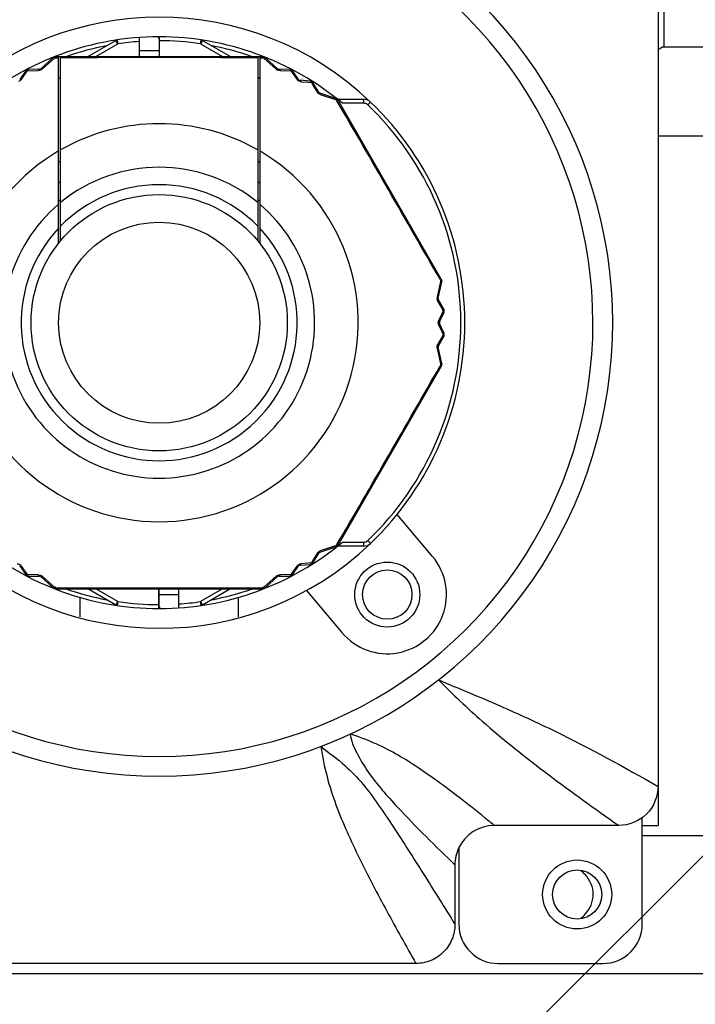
# Model space of a CAD drawing. Header units: millimetres. Extents: x 36 to 7524, y 76 to 5310.
# Tile 6 of 29: x 2175 to 2210, y 1648 to 1698. Entities that reach past the tile are written whole.
import ezdxf

# ---------------------------------------------------------------- set-up
doc = ezdxf.new("R2010")
doc.units = ezdxf.units.MM
for name, color, linetype in [('CABLE_PBL153', 7, 'Continuous'), ('COVER_J_ABL150', 7, 'Continuous'), ('COVER_J_PBL151', 7, 'Continuous'), ('FLANGE_B_PBL149', 7, 'Continuous'), ('new_view_15_VBL148', 7, 'Continuous'), ('PLATE_J_PBL152', 7, 'Continuous')]:
    doc.layers.add(name, color=color, linetype=linetype)

# ---------------------------------------------------------------- blocks, each defined once
blk = doc.blocks.new('FLANGE_B_PBL149', base_point=(688.76, 744.995))
at = {"layer": 'FLANGE_B_PBL149', "color": 2}
blk.add_line((714.376, 749.995), (714.376, 786.495), dxfattribs=at)
at = {"layer": 'FLANGE_B_PBL149', "color": 7}
for p, q in [((714.376, 749.995), (746.76, 749.995)), ((714.06, 745.474), (718.26, 745.474)), ((713.26, 709.995), (762.26, 709.995)), ((614.26, 702.995), (763.26, 702.995))]:
    blk.add_line(p, q, dxfattribs=at)
blk.add_circle((709.96, 706.995), 1.25, dxfattribs=at)
for points in [[(714.053, 749.826), (714.134, 749.917), (714.255, 749.995), (714.376, 749.995)], [(710.379, 707.987), (710.306, 708.07), (710.225, 708.146), (710.139, 708.215)], [(710.139, 705.774), (710.222, 705.841), (710.301, 705.914), (710.372, 705.994)]]:
    blk.add_open_spline(points, degree=3, dxfattribs=at)
blk.add_open_spline([(710.372, 705.994), (710.61, 706.261), (710.937, 706.988), (710.616, 707.719), (710.379, 707.987)], degree=3, knots=[0, 0, 0, 0, 0.499921, 1, 1, 1, 1], dxfattribs=at)
blk = doc.blocks.new('COVER_J_PBL151', base_point=(688.76, 744.495))
at = {"layer": 'COVER_J_PBL151', "color": 7}
for p, q in [((714.06, 771.498), (714.06, 712.473)), ((702.628, 724.134), (700.833, 726.274)), ((696.236, 722.417), (698.032, 720.278)), ((712.068, 710.495), (705.754, 710.495)), ((703.76, 708.502), (703.76, 705.489)), ((701.782, 703.495), (675.738, 703.495))]:
    blk.add_line(p, q, dxfattribs=at)
at = {"layer": 'COVER_J_PBL151', "color": 2}
blk.add_line((703.937, 711.943), (703.927, 711.951), dxfattribs=at)
blk.add_line((703.937, 711.943), (703.927, 711.951), dxfattribs=at)
at = {"layer": 'COVER_J_PBL151', "color": 7}
blk.add_circle((700.33, 722.206), 1.65, dxfattribs=at)
for centre, radius, start, end in [((688.76, 735.995), 23, 133.0296, 46.9704), ((688.76, 735.995), 15.5, 46.2398, 133.7201), ((688.76, 735.995), 15.5, 226.2343, 313.7201), ((700.33, 722.206), 3, 220, 40), ((705.752, 708.502), 1.992, 89.9481, 154.9906)]:
    blk.add_arc(centre, radius, start, end, dxfattribs=at)
at = {"layer": 'COVER_J_PBL151', "color": 2}
blk.add_arc((688.76, 735.995), 22, 133.0296, 46.9703, dxfattribs=at)
at = {"layer": 'COVER_J_PBL151', "color": 7}
for points, knots in [([(702.933, 717.881), (703.971, 717.44), (705.963, 716.62), (709.716, 714.9), (712.35, 713.457), (714.06, 712.473)], [0, 0, 0, 0, 0.273102, 0.521966, 1, 1, 1, 1]), ([(714.06, 712.473), (714.06, 711.967), (713.634, 710.909), (712.575, 710.495), (712.068, 710.495)], [0, 0, 0, 0, 0.499833, 1, 1, 1, 1]), ([(703.76, 705.489), (703.76, 705.358), (703.735, 705.101), (703.623, 704.722), (703.442, 704.378), (703.194, 704.071), (702.895, 703.822), (702.433, 703.573), (702.044, 703.495), (701.782, 703.495)], [0, 0, 0, 0, 0.125, 0.249999, 0.374998, 0.499996, 0.624995, 0.749994, 1, 1, 1, 1])]:
    blk.add_open_spline(points, degree=3, knots=knots, dxfattribs=at)
at = {"layer": 'COVER_J_PBL151', "color": 2}
for points, knots in [([(702.933, 717.881), (703.642, 717.158), (705.43, 715.462), (708.511, 713.029), (710.874, 711.334), (712.068, 710.495)], [0, 0, 0, 0, 0.258135, 0.627964, 1, 1, 1, 1]), ([(703.927, 711.951), (703.529, 712.257), (702.499, 713.026), (700.738, 714.219), (699.242, 714.887), (698.439, 715.131)], [0, 0, 0, 0, 0.236314, 0.605085, 1, 1, 1, 1]), ([(698.439, 715.131), (698.495, 714.799), (698.776, 714.116), (699.558, 712.858), (700.788, 711.462), (702.281, 709.934), (703.272, 708.97), (703.76, 708.502)], [0, 0, 0, 0, 0.11756, 0.253154, 0.517237, 0.7642, 1, 1, 1, 1]), ([(696.955, 714.504), (697.371, 714.189), (698.142, 713.62), (699.113, 712.612), (699.892, 711.537), (700.652, 710.405), (701.415, 709.22), (702.455, 707.578), (703.235, 706.329), (703.76, 705.489)], [0, 0, 0, 0, 0.137569, 0.25206, 0.367306, 0.487383, 0.611626, 0.738987, 1, 1, 1, 1]), ([(696.955, 714.504), (697.039, 713.99), (697.237, 712.987), (697.708, 711.543), (698.28, 710.165), (699.131, 708.362), (700.3, 706.137), (701.282, 704.377), (701.782, 703.495)], [0, 0, 0, 0, 0.129388, 0.253378, 0.376264, 0.499526, 0.748306, 1, 1, 1, 1]), ([(705.754, 710.495), (705.606, 710.616), (705.006, 711.105), (704.399, 711.587), (703.937, 711.943)], [0, 0, 0, 0, 0.246758, 1, 1, 1, 1])]:
    blk.add_open_spline(points, degree=3, knots=knots, dxfattribs=at)
at = {"layer": 'COVER_J_PBL151', "color": 7}
blk.add_open_spline([(703.946, 709.345), (703.825, 709.084), (703.76, 708.79), (703.76, 708.502)], degree=3, dxfattribs=at)
blk = doc.blocks.new('PLATE_J_PBL152', base_point=(688.76, 744.495))
at = {"layer": 'PLATE_J_PBL152', "color": 7}
for p, q in [((684.76, 721.075), (684.76, 722.075)), ((692.76, 722.075), (692.76, 721.075)), ((714.06, 712.473), (714.06, 710.495)), ((713.26, 710.495), (714.06, 710.495)), ((713.26, 705.495), (713.26, 710.495)), ((703.96, 709.338), (703.96, 705.495)), ((705.96, 703.495), (711.26, 703.495))]:
    blk.add_line(p, q, dxfattribs=at)
at = {"layer": 'PLATE_J_PBL152', "color": 2}
blk.add_line((713.26, 710.495), (713.26, 710.907), dxfattribs=at)
at = {"layer": 'PLATE_J_PBL152', "color": 7}
for centre, radius in [((700.33, 722.206), 1.25), ((709.96, 706.995), 1.75)]:
    blk.add_circle(centre, radius, dxfattribs=at)
for centre, start, end in [((705.96, 705.495), 180, 270), ((711.26, 705.495), 270, 360)]:
    blk.add_arc(centre, 2, start, end, dxfattribs=at)
blk = doc.blocks.new('CABLE_PBL153', base_point=(688.76, 735.495))
at = {"layer": 'CABLE_PBL153', "color": 7}
for p, q in [((685.142, 749.495), (686.559, 750.313)), ((687.76, 749.495), (687.76, 750.46)), ((688.74, 750.411), (688.74, 750.495)), ((688.74, 750.411), (688.76, 750.411)), ((688.78, 750.468), (688.76, 750.468)), ((688.76, 750.468), (688.76, 749.495)), ((688.78, 749.495), (688.78, 750.495)), ((690.96, 750.313), (692.377, 749.495)), ((683.391, 749.444), (682.752, 748.873)), ((683.468, 749.495), (694.051, 749.495)), ((683.66, 740.025), (683.66, 749.495)), ((683.76, 740.148), (683.76, 749.495)), ((693.76, 749.495), (693.76, 740.148)), ((693.86, 749.495), (693.86, 740.025)), ((694.767, 748.873), (694.128, 749.444)), ((681.977, 748.755), (681.687, 748.332)), ((682.687, 748.848), (682.14, 748.842)), ((695.38, 748.842), (694.833, 748.848)), ((695.833, 748.332), (695.543, 748.755)), ((683.66, 748.386), (683.76, 748.456)), ((693.76, 748.458), (693.86, 748.387)), ((696.419, 748.249), (695.908, 748.289)), ((696.854, 747.681), (696.576, 748.152)), ((697.723, 747.368), (696.909, 747.637)), ((697.805, 747.327), (699.135, 747.327)), ((703.069, 738.211), (697.834, 747.278)), ((702.917, 737.232), (703.091, 738.07)), ((703.196, 736.685), (702.928, 737.162)), ((702.98, 736.038), (703.202, 736.501)), ((703.202, 735.489), (702.98, 735.952)), ((702.928, 734.828), (703.196, 735.304)), ((703.091, 733.919), (702.917, 734.758)), ((697.834, 724.711), (703.069, 733.778)), ((699.135, 724.662), (697.805, 724.662)), ((696.576, 723.838), (696.854, 724.309)), ((696.909, 724.353), (697.723, 724.621)), ((681.687, 723.658), (681.977, 723.234)), ((695.543, 723.234), (695.833, 723.658)), ((695.908, 723.701), (696.419, 723.74)), ((682.14, 723.147), (682.687, 723.142)), ((694.833, 723.142), (695.38, 723.147)), ((682.752, 723.116), (683.391, 722.546)), ((694.128, 722.546), (694.767, 723.116)), ((683.525, 722.495), (693.995, 722.495)), ((683.66, 722.495), (683.66, 722.421)), ((686.559, 721.677), (685.142, 722.495)), ((688.74, 721.495), (688.74, 722.495)), ((688.76, 721.522), (688.76, 722.495)), ((689.76, 721.529), (689.76, 722.495)), ((692.377, 722.495), (690.96, 721.677)), ((693.86, 722.495), (693.86, 722.421)), ((688.74, 721.522), (688.76, 721.522)), ((688.78, 721.578), (688.76, 721.578)), ((688.78, 721.578), (688.78, 721.495))]:
    blk.add_line(p, q, dxfattribs=at)
at = {"layer": 'CABLE_PBL153', "color": 2}
for p, q in [((685.542, 749.495), (686.659, 750.14)), ((686.659, 750.14), (686.559, 750.313)), ((686.63, 750.338), (686.659, 750.14)), ((690.86, 750.14), (690.889, 750.338)), ((690.96, 750.313), (690.86, 750.14)), ((690.86, 750.14), (691.977, 749.495)), ((687.76, 749.795), (688.76, 749.795)), ((682.824, 748.858), (683.433, 749.398)), ((683.433, 749.398), (683.471, 749.432)), ((683.471, 749.432), (683.66, 749.432)), ((693.86, 749.433), (694.049, 749.432)), ((694.049, 749.432), (694.087, 749.398)), ((694.087, 749.398), (694.696, 748.858)), ((681.779, 748.347), (681.976, 748.631)), ((681.976, 748.631), (682.074, 748.773)), ((682.074, 748.773), (682.625, 748.781)), ((694.894, 748.781), (695.446, 748.773)), ((695.446, 748.773), (695.544, 748.631)), ((695.544, 748.631), (695.74, 748.347)), ((695.967, 748.216), (696.311, 748.188)), ((696.311, 748.188), (696.483, 748.174)), ((696.483, 748.174), (696.577, 748.017)), ((696.577, 748.017), (696.765, 747.7)), ((696.932, 747.567), (697.703, 747.31)), ((697.703, 747.31), (697.752, 747.294)), ((697.752, 747.294), (697.779, 747.248)), ((697.782, 747.328), (697.786, 747.333)), ((699.135, 747.127), (698.05, 747.127)), ((699.135, 747.127), (699.135, 747.327)), ((699.481, 747.188), (699.343, 747.044)), ((703.014, 738.179), (703.041, 738.133)), ((703.041, 738.133), (703.031, 738.083)), ((703.031, 738.083), (702.867, 737.286)), ((702.9, 737.075), (703.08, 736.753)), ((703.08, 736.753), (703.169, 736.593)), ((703.095, 736.438), (702.947, 736.126)), ((703.169, 736.593), (703.095, 736.438)), ((702.947, 735.864), (703.095, 735.552)), ((703.08, 735.236), (702.9, 734.915)), ((703.169, 735.396), (703.08, 735.236)), ((703.095, 735.552), (703.169, 735.396)), ((702.867, 734.704), (703.031, 733.907)), ((703.041, 733.857), (703.014, 733.811)), ((703.031, 733.907), (703.041, 733.857)), ((697.704, 724.68), (696.932, 724.423)), ((697.752, 724.696), (697.704, 724.68)), ((697.779, 724.742), (697.752, 724.696)), ((697.782, 724.661), (697.786, 724.657)), ((698.05, 724.862), (699.135, 724.862)), ((699.135, 724.662), (699.135, 724.862)), ((699.481, 724.801), (699.343, 724.946)), ((696.765, 724.289), (696.577, 723.973)), ((681.976, 723.358), (681.779, 723.642)), ((695.74, 723.642), (695.544, 723.358)), ((696.311, 723.801), (695.967, 723.773)), ((696.483, 723.815), (696.311, 723.801)), ((696.577, 723.973), (696.483, 723.815)), ((682.074, 723.217), (681.976, 723.358)), ((682.625, 723.209), (682.074, 723.217)), ((683.432, 722.592), (682.824, 723.132)), ((694.696, 723.132), (694.087, 722.592)), ((695.446, 723.217), (694.894, 723.209)), ((695.544, 723.358), (695.446, 723.217)), ((683.471, 722.558), (683.432, 722.592)), ((683.524, 722.558), (683.471, 722.558)), ((686.659, 721.85), (685.542, 722.495)), ((689.76, 722.195), (688.76, 722.195)), ((691.977, 722.495), (690.86, 721.85)), ((694.049, 722.558), (693.996, 722.558)), ((694.087, 722.592), (694.049, 722.558)), ((686.559, 721.677), (686.659, 721.85)), ((686.659, 721.85), (686.63, 721.652)), ((690.86, 721.85), (690.96, 721.677)), ((690.889, 721.652), (690.86, 721.85))]:
    blk.add_line(p, q, dxfattribs=at)
at = {"layer": 'CABLE_PBL153', "color": 7}
for radius in [6.5, 5.1]:
    blk.add_circle((688.76, 735.995), radius, dxfattribs=at)
for centre, radius, start, end in [((688.76, 735.995), 14.5, 90.079, 129.8465), ((686.659, 750.14), 0.2, 98.4457, 120), ((688.76, 735.995), 14.5, 50.1535, 89.921), ((690.86, 750.14), 0.2, 60, 81.5543), ((683.525, 749.295), 0.2, 90, 131.7607), ((693.995, 749.295), 0.2, 48.2393, 90.0001), ((682.142, 748.642), 0.2, 90.5781, 145.6085), ((682.686, 748.948), 0.1, 270.5293, 311.7608), ((694.834, 748.948), 0.1, 228.2393, 269.4703), ((695.378, 748.642), 0.2, 34.3915, 89.4223), ((695.915, 748.388), 0.1, 214.3915, 265.6092), ((696.404, 748.05), 0.2, 30.5787, 85.6081), ((696.941, 747.732), 0.1, 210.478, 251.7604), ((697.66, 747.178), 0.2, 30, 71.8018), ((699.135, 746.827), 0.5, 46.2341, 90), ((688.76, 735.995), 15.5, 313.7659, 46.2341), ((688.76, 735.995), 9.6, 121.3882, 122.1242), ((688.76, 735.995), 9.6, 57.8758, 58.6118), ((688.76, 735.995), 8.727, 124.9533, 125.8118), ((688.76, 735.995), 8.727, 54.1882, 55.0467), ((688.76, 735.995), 8, 128.6822, 129.6677), ((688.76, 735.995), 8, 50.3323, 51.3178), ((702.895, 738.111), 0.2, 348.1967, 30), ((703.015, 737.211), 0.1, 168.2393, 209.5236), ((703.022, 736.587), 0.2, 334.3915, 29.4217), ((703.071, 735.995), 0.1, 154.3916, 205.6093), ((703.022, 735.402), 0.2, 330.5787, 25.6081), ((703.015, 734.778), 0.1, 150.476, 191.7604), ((702.895, 733.878), 0.2, 330, 11.7612), ((688.76, 735.995), 14.5, 230.1535, 269.921), ((688.76, 735.995), 14.5, 270.079, 309.8465), ((697.66, 724.811), 0.2, 288.2393, 330), ((699.135, 725.162), 0.5, 270, 313.7659), ((696.941, 724.258), 0.1, 108.2393, 149.5217), ((695.915, 723.601), 0.1, 94.3915, 145.6093), ((696.404, 723.94), 0.2, 274.3915, 329.4217), ((682.142, 723.347), 0.2, 214.3915, 269.4223), ((682.686, 723.042), 0.1, 48.2393, 89.4703), ((694.834, 723.042), 0.1, 90.5293, 131.7604), ((695.378, 723.347), 0.2, 270.5781, 325.6081), ((683.525, 722.695), 0.2, 228.1987, 270), ((693.995, 722.695), 0.2, 270, 311.8018), ((686.659, 721.85), 0.2, 240, 261.5543), ((690.86, 721.85), 0.2, 278.4457, 300)]:
    blk.add_arc(centre, radius, start, end, dxfattribs=at)
at = {"layer": 'CABLE_PBL153', "color": 2}
for centre, radius, start, end in [((688.76, 735.995), 14.3, 94.01, 98.4457), ((688.76, 735.995), 14.3, 81.5543, 89.9199), ((688.76, 735.995), 14.3, 100.7443, 109.1346), ((688.76, 735.995), 14.3, 70.8654, 79.2557), ((683.493, 749.289), 0.19, 97.3465, 101.4506), ((688.76, -637.793), 1387.234, 89.793488, 90.206512), ((694.9, 749.09), 0.309, 228.6177, 237.856), ((694.903, 749.095), 0.315, 237.7972, 241.6066), ((-514.106, 41.52), 1402.396, 29.786088, 30.213912), ((697.638, 747.201), 0.192, 37.2023, 41.3401), ((699.135, 746.827), 0.3, 46.2341, 90), ((688.76, 735.995), 15.3, 313.7659, 46.2341), ((688.76, 735.995), 10.093, 60.3038, 119.6962), ((688.76, 735.995), 10.093, 120.3519, 59.6481), ((688.76, 735.995), 7.885, 50.6472, 129.3529), ((688.76, 735.995), 7, 44.4152, 135.5848), ((688.76, 735.995), 7.885, 130.2986, 49.7013), ((688.76, 735.995), 7, 136.7663, 43.2335), ((702.848, 738.281), 0.243, 322.5662, 325.8269), ((702.872, 738.264), 0.214, 325.8645, 327.3455), ((703.176, 737.224), 0.315, 177.7972, 181.6066), ((703.17, 737.225), 0.309, 168.6175, 177.8561), ((-514.102, 1430.468), 1402.392, 329.786088, 330.213913), ((702.904, 733.909), 0.192, 337.2031, 341.341), ((699.135, 725.162), 0.3, 270, 313.7659), ((697.033, 724.124), 0.315, 117.7975, 121.6061), ((697.03, 724.13), 0.309, 108.6165, 117.8566), ((682.616, 722.895), 0.315, 57.7975, 61.6062), ((682.62, 722.9), 0.309, 48.6167, 57.8565), ((688.76, 2126.951), 1404.403, 269.786395, 270.213605), ((688.76, 735.995), 14.3, 250.8654, 259.2557), ((688.76, 735.995), 14.3, 280.7443, 289.1346), ((694.026, 722.703), 0.192, 277.2033, 281.3412), ((688.76, 735.995), 14.3, 261.5543, 269.9199), ((688.76, 735.995), 14.3, 274.01, 278.4457)]:
    blk.add_arc(centre, radius, start, end, dxfattribs=at)
for points in [[(683.391, 749.444), (683.399, 749.451), (683.412, 749.452), (683.422, 749.45)], [(683.455, 749.475), (683.448, 749.471), (683.44, 749.466), (683.434, 749.46)], [(683.496, 749.478), (683.487, 749.479), (683.478, 749.479), (683.469, 749.477)], [(683.496, 749.478), (683.489, 749.47), (683.483, 749.46), (683.479, 749.45)], [(683.525, 749.495), (683.514, 749.495), (683.503, 749.487), (683.496, 749.478)], [(694.023, 749.478), (694.032, 749.479), (694.042, 749.479), (694.051, 749.477)], [(694.049, 749.432), (694.044, 749.444), (694.039, 749.455), (694.032, 749.466)], [(694.049, 749.432), (694.06, 749.438), (694.071, 749.443), (694.083, 749.447)], [(694.097, 749.45), (694.09, 749.456), (694.084, 749.463), (694.076, 749.468)], [(694.097, 749.45), (694.105, 749.451), (694.113, 749.451), (694.12, 749.449)], [(681.998, 748.772), (681.99, 748.768), (681.982, 748.763), (681.977, 748.755)], [(682.013, 748.776), (682.02, 748.785), (682.028, 748.794), (682.037, 748.802)], [(682.074, 748.773), (682.06, 748.776), (682.045, 748.778), (682.031, 748.778)], [(682.083, 748.793), (682.079, 748.786), (682.076, 748.78), (682.074, 748.773)], [(682.104, 748.824), (682.095, 748.815), (682.088, 748.804), (682.083, 748.793)], [(682.14, 748.842), (682.126, 748.842), (682.113, 748.834), (682.104, 748.824)], [(682.695, 748.79), (682.672, 748.784), (682.648, 748.781), (682.625, 748.781)], [(682.766, 748.817), (682.744, 748.805), (682.72, 748.796), (682.695, 748.79)], [(682.824, 748.858), (682.807, 748.842), (682.787, 748.829), (682.766, 748.817)], [(694.894, 748.781), (694.846, 748.782), (694.796, 748.794), (694.753, 748.817)], [(695.38, 748.842), (695.393, 748.842), (695.407, 748.834), (695.416, 748.824)], [(695.416, 748.824), (695.425, 748.815), (695.431, 748.804), (695.437, 748.793)], [(695.468, 748.813), (695.457, 748.817), (695.446, 748.82), (695.435, 748.822)], [(695.437, 748.793), (695.44, 748.786), (695.443, 748.78), (695.446, 748.773)], [(695.446, 748.773), (695.46, 748.776), (695.474, 748.778), (695.488, 748.778)], [(695.506, 748.776), (695.499, 748.786), (695.491, 748.794), (695.482, 748.802)], [(695.522, 748.772), (695.53, 748.768), (695.538, 748.763), (695.543, 748.755)], [(681.732, 748.293), (681.699, 748.264), (681.66, 748.241), (681.618, 748.228)], [(681.779, 748.347), (681.765, 748.327), (681.75, 748.309), (681.732, 748.293)], [(695.783, 748.297), (695.767, 748.312), (695.753, 748.329), (695.74, 748.347)], [(695.967, 748.216), (695.9, 748.222), (695.832, 748.251), (695.783, 748.297)], [(696.419, 748.249), (696.433, 748.248), (696.446, 748.239), (696.455, 748.228)], [(696.455, 748.228), (696.464, 748.218), (696.47, 748.207), (696.475, 748.195)], [(696.506, 748.214), (696.496, 748.218), (696.485, 748.222), (696.474, 748.225)], [(696.475, 748.195), (696.478, 748.188), (696.481, 748.181), (696.483, 748.174)], [(696.483, 748.174), (696.497, 748.176), (696.511, 748.178), (696.525, 748.177)], [(696.542, 748.174), (696.535, 748.184), (696.528, 748.193), (696.519, 748.202)], [(696.542, 748.174), (696.551, 748.172), (696.561, 748.168), (696.568, 748.161)], [(696.808, 747.645), (696.792, 747.662), (696.777, 747.68), (696.765, 747.7)], [(696.868, 747.596), (696.846, 747.61), (696.826, 747.626), (696.808, 747.645)], [(696.932, 747.567), (696.909, 747.574), (696.888, 747.584), (696.868, 747.596)], [(697.723, 747.368), (697.733, 747.365), (697.74, 747.354), (697.744, 747.345)], [(697.744, 747.345), (697.748, 747.335), (697.749, 747.324), (697.751, 747.313)], [(697.752, 747.294), (697.764, 747.295), (697.777, 747.296), (697.789, 747.295)], [(697.782, 747.328), (697.774, 747.333), (697.767, 747.337), (697.758, 747.34)], [(697.806, 747.294), (697.801, 747.302), (697.797, 747.31), (697.791, 747.317)], [(697.805, 747.294), (697.813, 747.292), (697.821, 747.29), (697.828, 747.285)], [(703.041, 738.133), (703.051, 738.126), (703.062, 738.119), (703.071, 738.111)], [(703.069, 738.211), (703.074, 738.202), (703.071, 738.189), (703.067, 738.179)], [(703.068, 738.179), (703.073, 738.171), (703.078, 738.164), (703.081, 738.155)], [(703.081, 738.1), (703.083, 738.109), (703.085, 738.118), (703.086, 738.128)], [(702.9, 737.075), (702.877, 737.118), (702.863, 737.167), (702.861, 737.215)], [(702.896, 737.267), (702.887, 737.274), (702.877, 737.28), (702.867, 737.286)], [(703.182, 736.611), (703.178, 736.605), (703.174, 736.599), (703.169, 736.593)], [(703.196, 736.685), (703.203, 736.674), (703.202, 736.658), (703.198, 736.645)], [(703.215, 736.594), (703.213, 736.605), (703.21, 736.617), (703.206, 736.627)], [(702.93, 736.082), (702.935, 736.097), (702.941, 736.112), (702.947, 736.126)], [(703.169, 736.593), (703.179, 736.583), (703.188, 736.572), (703.195, 736.559)], [(703.206, 736.527), (703.207, 736.519), (703.206, 736.509), (703.202, 736.501)], [(702.918, 735.995), (702.918, 736.024), (702.922, 736.054), (702.93, 736.082)], [(702.921, 735.952), (702.919, 735.966), (702.918, 735.98), (702.918, 735.995)], [(702.93, 735.908), (702.926, 735.922), (702.923, 735.937), (702.921, 735.952)], [(702.947, 735.864), (702.941, 735.878), (702.935, 735.893), (702.93, 735.908)], [(703.183, 735.413), (703.179, 735.407), (703.174, 735.402), (703.169, 735.396)], [(703.169, 735.396), (703.178, 735.385), (703.186, 735.374), (703.192, 735.361)], [(703.198, 735.345), (703.202, 735.332), (703.203, 735.316), (703.196, 735.304)], [(703.202, 735.489), (703.208, 735.476), (703.207, 735.46), (703.202, 735.447)], [(703.215, 735.395), (703.214, 735.407), (703.212, 735.418), (703.209, 735.429)], [(702.861, 734.772), (702.862, 734.798), (702.866, 734.825), (702.873, 734.85)], [(702.867, 734.704), (702.862, 734.726), (702.861, 734.749), (702.861, 734.772)], [(702.873, 734.85), (702.879, 734.872), (702.889, 734.894), (702.9, 734.915)], [(703.041, 733.857), (703.048, 733.847), (703.055, 733.836), (703.061, 733.825)], [(703.081, 733.889), (703.074, 733.881), (703.066, 733.874), (703.057, 733.868)], [(703.067, 733.811), (703.07, 733.803), (703.072, 733.795), (703.071, 733.787)], [(703.068, 733.81), (703.073, 733.818), (703.078, 733.826), (703.081, 733.835)], [(703.091, 733.919), (703.093, 733.909), (703.088, 733.898), (703.081, 733.889)], [(703.086, 733.848), (703.086, 733.857), (703.086, 733.867), (703.084, 733.876)], [(697.744, 724.645), (697.741, 724.638), (697.737, 724.631), (697.731, 724.626)], [(697.744, 724.645), (697.753, 724.648), (697.762, 724.65), (697.77, 724.655)], [(697.752, 724.696), (697.752, 724.684), (697.751, 724.671), (697.748, 724.659)], [(697.806, 724.696), (697.801, 724.687), (697.797, 724.679), (697.791, 724.672)], [(697.834, 724.711), (697.828, 724.702), (697.816, 724.698), (697.805, 724.696)], [(696.765, 724.289), (696.791, 724.331), (696.826, 724.367), (696.868, 724.393)], [(681.553, 723.773), (681.619, 723.767), (681.687, 723.738), (681.736, 723.693)], [(681.736, 723.693), (681.752, 723.678), (681.767, 723.661), (681.779, 723.642)], [(695.74, 723.642), (695.754, 723.662), (695.77, 723.681), (695.788, 723.697)], [(695.788, 723.697), (695.82, 723.726), (695.86, 723.748), (695.902, 723.761)], [(695.902, 723.761), (695.923, 723.768), (695.945, 723.772), (695.967, 723.773)], [(696.455, 723.761), (696.446, 723.751), (696.433, 723.741), (696.419, 723.74)], [(696.483, 723.815), (696.479, 723.802), (696.473, 723.788), (696.466, 723.776)], [(696.505, 723.813), (696.497, 723.813), (696.49, 723.814), (696.483, 723.815)], [(696.506, 723.776), (696.515, 723.783), (696.524, 723.791), (696.531, 723.8)], [(696.576, 723.838), (696.569, 723.826), (696.555, 723.819), (696.542, 723.816)], [(681.998, 723.218), (681.99, 723.221), (681.982, 723.227), (681.977, 723.234)], [(682.013, 723.213), (682.02, 723.204), (682.028, 723.195), (682.037, 723.187)], [(682.074, 723.217), (682.06, 723.214), (682.045, 723.212), (682.031, 723.212)], [(682.051, 723.177), (682.062, 723.173), (682.073, 723.169), (682.084, 723.168)], [(682.082, 723.196), (682.079, 723.203), (682.076, 723.21), (682.074, 723.217)], [(682.103, 723.165), (682.095, 723.175), (682.088, 723.185), (682.082, 723.196)], [(682.14, 723.147), (682.126, 723.147), (682.113, 723.156), (682.103, 723.165)], [(682.625, 723.209), (682.674, 723.208), (682.723, 723.195), (682.766, 723.172)], [(694.696, 723.132), (694.713, 723.147), (694.732, 723.161), (694.753, 723.172)], [(694.753, 723.172), (694.776, 723.184), (694.8, 723.194), (694.825, 723.2)], [(694.825, 723.2), (694.848, 723.206), (694.871, 723.208), (694.894, 723.209)], [(695.416, 723.165), (695.407, 723.156), (695.393, 723.147), (695.38, 723.147)], [(695.446, 723.217), (695.441, 723.204), (695.435, 723.191), (695.427, 723.179)], [(695.468, 723.213), (695.461, 723.214), (695.453, 723.215), (695.446, 723.217)], [(695.468, 723.177), (695.477, 723.183), (695.486, 723.191), (695.494, 723.199)], [(695.543, 723.234), (695.535, 723.223), (695.52, 723.216), (695.506, 723.213)], [(683.422, 722.54), (683.415, 722.538), (683.407, 722.538), (683.4, 722.541)], [(683.422, 722.54), (683.429, 722.533), (683.436, 722.526), (683.444, 722.522)], [(683.471, 722.558), (683.46, 722.552), (683.449, 722.547), (683.437, 722.543)], [(683.497, 722.511), (683.488, 722.511), (683.479, 722.51), (683.47, 722.512)], [(683.497, 722.512), (683.49, 722.52), (683.484, 722.53), (683.479, 722.54)], [(683.525, 722.495), (683.514, 722.495), (683.504, 722.504), (683.497, 722.512)], [(694.022, 722.511), (694.031, 722.511), (694.041, 722.511), (694.05, 722.512)], [(694.049, 722.558), (694.044, 722.546), (694.038, 722.535), (694.032, 722.525)], [(694.064, 722.514), (694.071, 722.519), (694.079, 722.523), (694.086, 722.529)], [(694.128, 722.546), (694.12, 722.539), (694.107, 722.538), (694.097, 722.54)]]:
    blk.add_open_spline(points, degree=3, dxfattribs=at)
for points, knots in [([(683.422, 749.45), (683.425, 749.45), (683.43, 749.449), (683.434, 749.447), (683.437, 749.447)], [0, 0, 0, 0, 0.480232, 1, 1, 1, 1]), ([(683.434, 749.46), (683.432, 749.458), (683.428, 749.455), (683.426, 749.45), (683.425, 749.448)], [0, 0, 0, 0, 0.48297, 1, 1, 1, 1]), ([(683.437, 749.447), (683.44, 749.446), (683.445, 749.444), (683.45, 749.442), (683.453, 749.44)], [0, 0, 0, 0, 0.484712, 1, 1, 1, 1]), ([(683.453, 749.482), (683.453, 749.48), (683.454, 749.478), (683.455, 749.476), (683.455, 749.475)], [0, 0, 0, 0, 0.4995, 1, 1, 1, 1]), ([(683.453, 749.44), (683.456, 749.439), (683.462, 749.436), (683.468, 749.433), (683.471, 749.432)], [0, 0, 0, 0, 0.488724, 1, 1, 1, 1]), ([(683.479, 749.45), (683.477, 749.447), (683.474, 749.441), (683.472, 749.435), (683.471, 749.432)], [0, 0, 0, 0, 0.489196, 1, 1, 1, 1]), ([(694.014, 749.487), (694.011, 749.49), (694.005, 749.493), (693.998, 749.495), (693.995, 749.495)], [0, 0, 0, 0, 0.536091, 1, 1, 1, 1]), ([(694.023, 749.478), (694.022, 749.48), (694.019, 749.483), (694.016, 749.486), (694.014, 749.487)], [0, 0, 0, 0, 0.521998, 1, 1, 1, 1]), ([(694.032, 749.466), (694.031, 749.468), (694.028, 749.472), (694.025, 749.476), (694.023, 749.478)], [0, 0, 0, 0, 0.518983, 1, 1, 1, 1]), ([(694.051, 749.477), (694.053, 749.477), (694.057, 749.476), (694.061, 749.474), (694.062, 749.473)], [0, 0, 0, 0, 0.501511, 1, 1, 1, 1]), ([(694.064, 749.475), (694.065, 749.477), (694.064, 749.478), (694.067, 749.481), (694.066, 749.482)], [0, 0, 0, 0, 0.750128, 1, 1, 1, 1]), ([(694.076, 749.468), (694.074, 749.469), (694.07, 749.471), (694.066, 749.472), (694.064, 749.472)], [0, 0, 0, 0, 0.501829, 1, 1, 1, 1]), ([(694.083, 749.447), (694.085, 749.447), (694.09, 749.449), (694.095, 749.45), (694.097, 749.45)], [0, 0, 0, 0, 0.519769, 1, 1, 1, 1]), ([(694.12, 749.449), (694.121, 749.448), (694.124, 749.447), (694.127, 749.445), (694.128, 749.444)], [0, 0, 0, 0, 0.513143, 1, 1, 1, 1]), ([(682.013, 748.776), (682.01, 748.775), (682.005, 748.774), (682, 748.773), (681.998, 748.772)], [0, 0, 0, 0, 0.51688, 1, 1, 1, 1]), ([(682.031, 748.778), (682.028, 748.778), (682.022, 748.777), (682.016, 748.776), (682.013, 748.776)], [0, 0, 0, 0, 0.515199, 1, 1, 1, 1]), ([(682.037, 748.802), (682.04, 748.804), (682.044, 748.808), (682.049, 748.811), (682.051, 748.813)], [0, 0, 0, 0, 0.491267, 1, 1, 1, 1]), ([(682.051, 748.813), (682.05, 748.814), (682.049, 748.815), (682.048, 748.819), (682.048, 748.819)], [0, 0, 0, 0, 0.752928, 1, 1, 1, 1]), ([(682.068, 748.818), (682.065, 748.818), (682.06, 748.816), (682.054, 748.814), (682.051, 748.813)], [0, 0, 0, 0, 0.491278, 1, 1, 1, 1]), ([(682.084, 748.822), (682.082, 748.821), (682.076, 748.82), (682.071, 748.819), (682.068, 748.818)], [0, 0, 0, 0, 0.498334, 1, 1, 1, 1]), ([(682.104, 748.824), (682.1, 748.824), (682.094, 748.823), (682.087, 748.822), (682.084, 748.822)], [0, 0, 0, 0, 0.545069, 1, 1, 1, 1]), ([(682.625, 748.781), (682.629, 748.79), (682.64, 748.818), (682.666, 748.848), (682.687, 748.848)], [0, 0, 0, 0, 0.328155, 1, 1, 1, 1]), ([(682.824, 748.858), (682.816, 748.862), (682.796, 748.874), (682.764, 748.884), (682.752, 748.873)], [0, 0, 0, 0, 0.354553, 1, 1, 1, 1]), ([(694.767, 748.873), (694.764, 748.876), (694.739, 748.885), (694.714, 748.869), (694.695, 748.858)], [0, 0, 0, 0, 0.163107, 1, 1, 1, 1]), ([(694.833, 748.848), (694.839, 748.848), (694.87, 748.838), (694.886, 748.805), (694.894, 748.781)], [0, 0, 0, 0, 0.18783, 1, 1, 1, 1]), ([(695.435, 748.822), (695.432, 748.822), (695.426, 748.823), (695.42, 748.824), (695.416, 748.824)], [0, 0, 0, 0, 0.455226, 1, 1, 1, 1]), ([(695.468, 748.813), (695.469, 748.814), (695.47, 748.815), (695.471, 748.819), (695.472, 748.819)], [0, 0, 0, 0, 0.755906, 1, 1, 1, 1]), ([(695.482, 748.802), (695.48, 748.804), (695.475, 748.808), (695.471, 748.811), (695.468, 748.813)], [0, 0, 0, 0, 0.491234, 1, 1, 1, 1]), ([(695.488, 748.778), (695.491, 748.778), (695.497, 748.777), (695.503, 748.777), (695.506, 748.776)], [0, 0, 0, 0, 0.514985, 1, 1, 1, 1]), ([(695.506, 748.776), (695.509, 748.776), (695.514, 748.774), (695.519, 748.773), (695.522, 748.772)], [0, 0, 0, 0, 0.516445, 1, 1, 1, 1]), ([(681.779, 748.347), (681.769, 748.349), (681.739, 748.355), (681.699, 748.35), (681.687, 748.332)], [0, 0, 0, 0, 0.325579, 1, 1, 1, 1]), ([(695.833, 748.332), (695.829, 748.337), (695.803, 748.359), (695.766, 748.353), (695.74, 748.347)], [0, 0, 0, 0, 0.190105, 1, 1, 1, 1]), ([(695.967, 748.216), (695.964, 748.226), (695.954, 748.255), (695.929, 748.287), (695.908, 748.289)], [0, 0, 0, 0, 0.32557, 1, 1, 1, 1]), ([(696.474, 748.225), (696.471, 748.225), (696.465, 748.227), (696.459, 748.228), (696.455, 748.228)], [0, 0, 0, 0, 0.455134, 1, 1, 1, 1]), ([(696.506, 748.214), (696.507, 748.215), (696.507, 748.217), (696.51, 748.219), (696.51, 748.22)], [0, 0, 0, 0, 0.755903, 1, 1, 1, 1]), ([(696.519, 748.202), (696.517, 748.204), (696.513, 748.208), (696.509, 748.212), (696.506, 748.214)], [0, 0, 0, 0, 0.491242, 1, 1, 1, 1]), ([(696.525, 748.177), (696.528, 748.176), (696.534, 748.176), (696.539, 748.175), (696.542, 748.174)], [0, 0, 0, 0, 0.515424, 1, 1, 1, 1]), ([(696.568, 748.161), (696.57, 748.16), (696.573, 748.157), (696.575, 748.153), (696.576, 748.152)], [0, 0, 0, 0, 0.509037, 1, 1, 1, 1]), ([(696.854, 747.681), (696.851, 747.686), (696.827, 747.708), (696.791, 747.705), (696.765, 747.7)], [0, 0, 0, 0, 0.187831, 1, 1, 1, 1]), ([(696.932, 747.567), (696.932, 747.576), (696.931, 747.599), (696.925, 747.632), (696.909, 747.637)], [0, 0, 0, 0, 0.354577, 1, 1, 1, 1]), ([(697.758, 747.34), (697.756, 747.341), (697.751, 747.342), (697.746, 747.342), (697.743, 747.342)], [0, 0, 0, 0, 0.482099, 1, 1, 1, 1]), ([(697.751, 747.313), (697.751, 747.31), (697.752, 747.303), (697.752, 747.297), (697.752, 747.294)], [0, 0, 0, 0, 0.48873, 1, 1, 1, 1]), ([(697.789, 747.295), (697.792, 747.295), (697.797, 747.295), (697.803, 747.294), (697.805, 747.294)], [0, 0, 0, 0, 0.520503, 1, 1, 1, 1]), ([(697.828, 747.285), (697.829, 747.284), (697.831, 747.282), (697.833, 747.28), (697.834, 747.278)], [0, 0, 0, 0, 0.515622, 1, 1, 1, 1]), ([(703.061, 738.164), (703.06, 738.162), (703.057, 738.156), (703.054, 738.151), (703.052, 738.149)], [0, 0, 0, 0, 0.482971, 1, 1, 1, 1]), ([(703.067, 738.179), (703.067, 738.177), (703.065, 738.172), (703.062, 738.167), (703.061, 738.164)], [0, 0, 0, 0, 0.479458, 1, 1, 1, 1]), ([(703.071, 738.111), (703.073, 738.109), (703.076, 738.106), (703.079, 738.102), (703.081, 738.1)], [0, 0, 0, 0, 0.519773, 1, 1, 1, 1]), ([(703.081, 738.155), (703.082, 738.153), (703.083, 738.149), (703.083, 738.144), (703.083, 738.142)], [0, 0, 0, 0, 0.501304, 1, 1, 1, 1]), ([(703.086, 738.128), (703.086, 738.13), (703.085, 738.134), (703.084, 738.139), (703.084, 738.141)], [0, 0, 0, 0, 0.503152, 1, 1, 1, 1]), ([(703.086, 738.142), (703.088, 738.142), (703.089, 738.142), (703.093, 738.143), (703.093, 738.143)], [0, 0, 0, 0, 0.743698, 1, 1, 1, 1]), ([(703.081, 738.1), (703.082, 738.098), (703.085, 738.095), (703.087, 738.091), (703.088, 738.09)], [0, 0, 0, 0, 0.522577, 1, 1, 1, 1]), ([(703.088, 738.09), (703.089, 738.088), (703.09, 738.085), (703.091, 738.081), (703.091, 738.08)], [0, 0, 0, 0, 0.521381, 1, 1, 1, 1]), ([(703.091, 738.08), (703.092, 738.078), (703.092, 738.075), (703.092, 738.072), (703.091, 738.07)], [0, 0, 0, 0, 0.513143, 1, 1, 1, 1]), ([(702.917, 737.232), (702.919, 737.241), (702.91, 737.255), (702.9, 737.264), (702.896, 737.267)], [0, 0, 0, 0, 0.668244, 1, 1, 1, 1]), ([(702.927, 737.162), (702.93, 737.157), (702.938, 737.125), (702.916, 737.095), (702.9, 737.075)], [0, 0, 0, 0, 0.18783, 1, 1, 1, 1]), ([(703.192, 736.628), (703.191, 736.626), (703.187, 736.62), (703.184, 736.614), (703.182, 736.611)], [0, 0, 0, 0, 0.487629, 1, 1, 1, 1]), ([(703.198, 736.645), (703.198, 736.642), (703.196, 736.637), (703.193, 736.631), (703.192, 736.628)], [0, 0, 0, 0, 0.484581, 1, 1, 1, 1]), ([(703.206, 736.627), (703.205, 736.63), (703.203, 736.636), (703.2, 736.642), (703.198, 736.645)], [0, 0, 0, 0, 0.455226, 1, 1, 1, 1]), ([(702.98, 736.038), (702.983, 736.044), (702.989, 736.077), (702.965, 736.107), (702.947, 736.126)], [0, 0, 0, 0, 0.190106, 1, 1, 1, 1]), ([(703.195, 736.559), (703.196, 736.556), (703.199, 736.551), (703.201, 736.545), (703.202, 736.543)], [0, 0, 0, 0, 0.514985, 1, 1, 1, 1]), ([(703.202, 736.543), (703.203, 736.546), (703.206, 736.552), (703.208, 736.558), (703.209, 736.561)], [0, 0, 0, 0, 0.545054, 1, 1, 1, 1]), ([(703.202, 736.543), (703.203, 736.54), (703.205, 736.535), (703.206, 736.53), (703.206, 736.527)], [0, 0, 0, 0, 0.516445, 1, 1, 1, 1]), ([(703.209, 736.561), (703.209, 736.563), (703.211, 736.569), (703.212, 736.574), (703.212, 736.577)], [0, 0, 0, 0, 0.498316, 1, 1, 1, 1]), ([(703.212, 736.577), (703.213, 736.58), (703.214, 736.585), (703.215, 736.591), (703.215, 736.594)], [0, 0, 0, 0, 0.491234, 1, 1, 1, 1]), ([(703.215, 736.594), (703.217, 736.594), (703.218, 736.593), (703.222, 736.594), (703.222, 736.594)], [0, 0, 0, 0, 0.755905, 1, 1, 1, 1]), ([(702.947, 735.864), (702.954, 735.871), (702.975, 735.895), (702.99, 735.932), (702.98, 735.952)], [0, 0, 0, 0, 0.325568, 1, 1, 1, 1]), ([(703.195, 735.43), (703.193, 735.428), (703.189, 735.422), (703.185, 735.416), (703.183, 735.413)], [0, 0, 0, 0, 0.487947, 1, 1, 1, 1]), ([(703.192, 735.361), (703.193, 735.358), (703.196, 735.353), (703.198, 735.347), (703.198, 735.345)], [0, 0, 0, 0, 0.515424, 1, 1, 1, 1]), ([(703.202, 735.447), (703.201, 735.444), (703.199, 735.438), (703.196, 735.433), (703.195, 735.43)], [0, 0, 0, 0, 0.485015, 1, 1, 1, 1]), ([(703.198, 735.345), (703.2, 735.348), (703.203, 735.354), (703.205, 735.36), (703.206, 735.362)], [0, 0, 0, 0, 0.544972, 1, 1, 1, 1]), ([(703.209, 735.429), (703.208, 735.432), (703.206, 735.438), (703.203, 735.444), (703.202, 735.447)], [0, 0, 0, 0, 0.455134, 1, 1, 1, 1]), ([(703.206, 735.362), (703.207, 735.365), (703.209, 735.37), (703.21, 735.375), (703.211, 735.378)], [0, 0, 0, 0, 0.498239, 1, 1, 1, 1]), ([(703.211, 735.378), (703.212, 735.381), (703.213, 735.387), (703.214, 735.392), (703.215, 735.395)], [0, 0, 0, 0, 0.491242, 1, 1, 1, 1]), ([(703.215, 735.395), (703.217, 735.395), (703.218, 735.396), (703.222, 735.395), (703.222, 735.396)], [0, 0, 0, 0, 0.755904, 1, 1, 1, 1]), ([(702.867, 734.704), (702.875, 734.708), (702.895, 734.72), (702.92, 734.742), (702.917, 734.758)], [0, 0, 0, 0, 0.354578, 1, 1, 1, 1]), ([(702.927, 734.827), (702.93, 734.833), (702.938, 734.865), (702.916, 734.895), (702.9, 734.915)], [0, 0, 0, 0, 0.187832, 1, 1, 1, 1]), ([(703.057, 733.868), (703.055, 733.866), (703.049, 733.862), (703.044, 733.858), (703.041, 733.857)], [0, 0, 0, 0, 0.485944, 1, 1, 1, 1]), ([(703.061, 733.825), (703.062, 733.823), (703.065, 733.818), (703.067, 733.813), (703.067, 733.811)], [0, 0, 0, 0, 0.520494, 1, 1, 1, 1]), ([(703.071, 733.787), (703.071, 733.785), (703.07, 733.782), (703.069, 733.78), (703.069, 733.778)], [0, 0, 0, 0, 0.515586, 1, 1, 1, 1]), ([(703.084, 733.876), (703.083, 733.878), (703.082, 733.882), (703.08, 733.886), (703.078, 733.888)], [0, 0, 0, 0, 0.483332, 1, 1, 1, 1]), ([(703.086, 733.848), (703.088, 733.847), (703.089, 733.848), (703.093, 733.846), (703.093, 733.847)], [0, 0, 0, 0, 0.743674, 1, 1, 1, 1]), ([(697.731, 724.626), (697.73, 724.625), (697.727, 724.623), (697.724, 724.622), (697.723, 724.621)], [0, 0, 0, 0, 0.513143, 1, 1, 1, 1]), ([(697.748, 724.659), (697.747, 724.657), (697.746, 724.652), (697.745, 724.647), (697.744, 724.645)], [0, 0, 0, 0, 0.519773, 1, 1, 1, 1]), ([(697.771, 724.694), (697.768, 724.694), (697.762, 724.695), (697.755, 724.695), (697.752, 724.696)], [0, 0, 0, 0, 0.485818, 1, 1, 1, 1]), ([(697.77, 724.655), (697.772, 724.656), (697.775, 724.658), (697.779, 724.661), (697.78, 724.663)], [0, 0, 0, 0, 0.503164, 1, 1, 1, 1]), ([(697.789, 724.694), (697.786, 724.694), (697.78, 724.694), (697.774, 724.694), (697.771, 724.694)], [0, 0, 0, 0, 0.482967, 1, 1, 1, 1]), ([(697.791, 724.672), (697.79, 724.67), (697.787, 724.667), (697.783, 724.665), (697.781, 724.664)], [0, 0, 0, 0, 0.501406, 1, 1, 1, 1]), ([(697.805, 724.696), (697.803, 724.696), (697.797, 724.695), (697.792, 724.694), (697.789, 724.694)], [0, 0, 0, 0, 0.479446, 1, 1, 1, 1]), ([(696.854, 724.309), (696.851, 724.304), (696.827, 724.281), (696.791, 724.285), (696.765, 724.289)], [0, 0, 0, 0, 0.187831, 1, 1, 1, 1]), ([(696.909, 724.353), (696.913, 724.354), (696.934, 724.372), (696.932, 724.402), (696.932, 724.423)], [0, 0, 0, 0, 0.163105, 1, 1, 1, 1]), ([(681.687, 723.658), (681.69, 723.653), (681.716, 723.631), (681.754, 723.636), (681.779, 723.642)], [0, 0, 0, 0, 0.190106, 1, 1, 1, 1]), ([(695.74, 723.642), (695.75, 723.64), (695.781, 723.634), (695.82, 723.64), (695.833, 723.658)], [0, 0, 0, 0, 0.325568, 1, 1, 1, 1]), ([(695.908, 723.701), (695.914, 723.701), (695.945, 723.713), (695.96, 723.748), (695.967, 723.773)], [0, 0, 0, 0, 0.190106, 1, 1, 1, 1]), ([(696.466, 723.776), (696.464, 723.773), (696.461, 723.768), (696.457, 723.764), (696.455, 723.761)], [0, 0, 0, 0, 0.514985, 1, 1, 1, 1]), ([(696.455, 723.761), (696.459, 723.762), (696.465, 723.763), (696.472, 723.764), (696.474, 723.765)], [0, 0, 0, 0, 0.545054, 1, 1, 1, 1]), ([(696.474, 723.765), (696.477, 723.765), (696.482, 723.767), (696.487, 723.768), (696.49, 723.769)], [0, 0, 0, 0, 0.498316, 1, 1, 1, 1]), ([(696.49, 723.769), (696.493, 723.77), (696.498, 723.772), (696.504, 723.775), (696.506, 723.776)], [0, 0, 0, 0, 0.491234, 1, 1, 1, 1]), ([(696.525, 723.813), (696.521, 723.813), (696.515, 723.812), (696.508, 723.813), (696.505, 723.813)], [0, 0, 0, 0, 0.487629, 1, 1, 1, 1]), ([(696.506, 723.776), (696.507, 723.774), (696.507, 723.773), (696.51, 723.77), (696.51, 723.77)], [0, 0, 0, 0, 0.755904, 1, 1, 1, 1]), ([(696.542, 723.816), (696.539, 723.815), (696.534, 723.814), (696.528, 723.813), (696.525, 723.813)], [0, 0, 0, 0, 0.484581, 1, 1, 1, 1]), ([(696.531, 723.8), (696.533, 723.802), (696.537, 723.807), (696.54, 723.813), (696.542, 723.816)], [0, 0, 0, 0, 0.455226, 1, 1, 1, 1]), ([(682.013, 723.213), (682.01, 723.214), (682.005, 723.215), (682, 723.217), (681.998, 723.218)], [0, 0, 0, 0, 0.516445, 1, 1, 1, 1]), ([(682.031, 723.212), (682.028, 723.212), (682.022, 723.212), (682.016, 723.213), (682.013, 723.213)], [0, 0, 0, 0, 0.514985, 1, 1, 1, 1]), ([(682.037, 723.187), (682.04, 723.186), (682.044, 723.182), (682.049, 723.178), (682.051, 723.177)], [0, 0, 0, 0, 0.491234, 1, 1, 1, 1]), ([(682.051, 723.177), (682.05, 723.175), (682.049, 723.174), (682.048, 723.17), (682.048, 723.171)], [0, 0, 0, 0, 0.755904, 1, 1, 1, 1]), ([(682.084, 723.168), (682.087, 723.167), (682.094, 723.166), (682.1, 723.166), (682.103, 723.165)], [0, 0, 0, 0, 0.455226, 1, 1, 1, 1]), ([(682.687, 723.142), (682.681, 723.142), (682.649, 723.151), (682.634, 723.185), (682.625, 723.209)], [0, 0, 0, 0, 0.187831, 1, 1, 1, 1]), ([(682.752, 723.116), (682.755, 723.113), (682.781, 723.105), (682.806, 723.121), (682.824, 723.132)], [0, 0, 0, 0, 0.163106, 1, 1, 1, 1]), ([(694.695, 723.132), (694.703, 723.127), (694.723, 723.116), (694.755, 723.105), (694.767, 723.116)], [0, 0, 0, 0, 0.354574, 1, 1, 1, 1]), ([(694.833, 723.142), (694.839, 723.142), (694.87, 723.151), (694.886, 723.185), (694.894, 723.209)], [0, 0, 0, 0, 0.18783, 1, 1, 1, 1]), ([(695.427, 723.179), (695.425, 723.177), (695.422, 723.172), (695.418, 723.168), (695.416, 723.165)], [0, 0, 0, 0, 0.515424, 1, 1, 1, 1]), ([(695.416, 723.165), (695.42, 723.166), (695.426, 723.166), (695.432, 723.167), (695.435, 723.168)], [0, 0, 0, 0, 0.544973, 1, 1, 1, 1]), ([(695.435, 723.168), (695.438, 723.168), (695.443, 723.169), (695.449, 723.17), (695.451, 723.171)], [0, 0, 0, 0, 0.498239, 1, 1, 1, 1]), ([(695.451, 723.171), (695.454, 723.172), (695.46, 723.174), (695.465, 723.176), (695.468, 723.177)], [0, 0, 0, 0, 0.491242, 1, 1, 1, 1]), ([(695.488, 723.212), (695.485, 723.212), (695.478, 723.212), (695.472, 723.212), (695.468, 723.213)], [0, 0, 0, 0, 0.487947, 1, 1, 1, 1]), ([(695.468, 723.177), (695.469, 723.175), (695.47, 723.174), (695.471, 723.17), (695.472, 723.171)], [0, 0, 0, 0, 0.755902, 1, 1, 1, 1]), ([(695.506, 723.213), (695.503, 723.213), (695.497, 723.212), (695.491, 723.212), (695.488, 723.212)], [0, 0, 0, 0, 0.485015, 1, 1, 1, 1]), ([(695.494, 723.199), (695.496, 723.201), (695.5, 723.206), (695.504, 723.211), (695.506, 723.213)], [0, 0, 0, 0, 0.455134, 1, 1, 1, 1]), ([(683.4, 722.541), (683.398, 722.541), (683.395, 722.543), (683.393, 722.545), (683.391, 722.546)], [0, 0, 0, 0, 0.513144, 1, 1, 1, 1]), ([(683.437, 722.543), (683.434, 722.542), (683.43, 722.541), (683.425, 722.54), (683.422, 722.54)], [0, 0, 0, 0, 0.519769, 1, 1, 1, 1]), ([(683.444, 722.522), (683.446, 722.521), (683.45, 722.519), (683.454, 722.517), (683.456, 722.517)], [0, 0, 0, 0, 0.503157, 1, 1, 1, 1]), ([(683.456, 722.514), (683.455, 722.513), (683.454, 722.512), (683.454, 722.508), (683.453, 722.508)], [0, 0, 0, 0, 0.74366, 1, 1, 1, 1]), ([(683.47, 722.512), (683.468, 722.513), (683.463, 722.514), (683.46, 722.515), (683.458, 722.517)], [0, 0, 0, 0, 0.501303, 1, 1, 1, 1]), ([(683.479, 722.54), (683.477, 722.543), (683.475, 722.549), (683.472, 722.555), (683.471, 722.558)], [0, 0, 0, 0, 0.485881, 1, 1, 1, 1]), ([(694.012, 722.502), (694.01, 722.5), (694.004, 722.496), (693.998, 722.495), (693.995, 722.495)], [0, 0, 0, 0, 0.541401, 1, 1, 1, 1]), ([(694.022, 722.512), (694.021, 722.51), (694.017, 722.507), (694.014, 722.504), (694.012, 722.502)], [0, 0, 0, 0, 0.52327, 1, 1, 1, 1]), ([(694.032, 722.525), (694.03, 722.522), (694.027, 722.518), (694.024, 722.514), (694.022, 722.512)], [0, 0, 0, 0, 0.520486, 1, 1, 1, 1]), ([(694.066, 722.549), (694.063, 722.55), (694.057, 722.553), (694.052, 722.556), (694.049, 722.558)], [0, 0, 0, 0, 0.48875, 1, 1, 1, 1]), ([(694.064, 722.514), (694.064, 722.513), (694.065, 722.512), (694.066, 722.508), (694.066, 722.508)], [0, 0, 0, 0, 0.743699, 1, 1, 1, 1]), ([(694.083, 722.543), (694.08, 722.544), (694.074, 722.546), (694.069, 722.548), (694.066, 722.549)], [0, 0, 0, 0, 0.484778, 1, 1, 1, 1]), ([(694.097, 722.54), (694.095, 722.54), (694.09, 722.541), (694.085, 722.542), (694.083, 722.543)], [0, 0, 0, 0, 0.48014, 1, 1, 1, 1]), ([(694.086, 722.529), (694.087, 722.531), (694.091, 722.535), (694.094, 722.539), (694.095, 722.541)], [0, 0, 0, 0, 0.482107, 1, 1, 1, 1])]:
    blk.add_open_spline(points, degree=3, knots=knots, dxfattribs=at)
blk = doc.blocks.new('COVER_J_ABL150', base_point=(688.76, 744.495))
at = {"layer": 'CABLE_PBL153'}
blk.add_blockref('CABLE_PBL153', (688.76, 735.495), dxfattribs=at)
at = {"layer": 'COVER_J_PBL151'}
blk.add_blockref('COVER_J_PBL151', (688.76, 744.495), dxfattribs=at)
at = {"layer": 'PLATE_J_PBL152'}
blk.add_blockref('PLATE_J_PBL152', (688.76, 744.495), dxfattribs=at)
blk = doc.blocks.new('NEW_VIEW_15_VBL148', base_point=(653.766, 1237.995))
at = {"layer": 'COVER_J_ABL150'}
blk.add_blockref('COVER_J_ABL150', (688.76, 744.495), dxfattribs=at)
at = {"layer": 'FLANGE_B_PBL149'}
blk.add_blockref('FLANGE_B_PBL149', (688.76, 744.995), dxfattribs=at)

msp = doc.modelspace()

# ---------------------------------------------------------------- hatches: boundary and pattern name
at = {"ltscale": 1000, "true_color": 0xed4b40}
h = msp.add_hatch(dxfattribs=at)
h.set_pattern_fill('ANSI31', color=13, scale=20)
h.set_pattern_definition([(45, (-9292.99, -2034.84), (-44.90128, 44.90128), [])])
edge = h.paths.add_edge_path()
edge.add_arc((2182.5, 1794.444), 925, 83.793732, 96.206268)
edge.add_line((2082.5, 2714.022), (2082.5, 874.865))
edge.add_arc((2182.5, 1794.444), 925, 263.793732, 276.206268)
edge.add_line((2282.5, 874.865), (2282.5, 2714.022))

# ---------------------------------------------------------------- block references
at = {"layer": 'new_view_15_VBL148'}
msp.add_blockref('NEW_VIEW_15_VBL148', (2147.507, 2184.444), dxfattribs=at)

doc.saveas('drawing.dxf')
